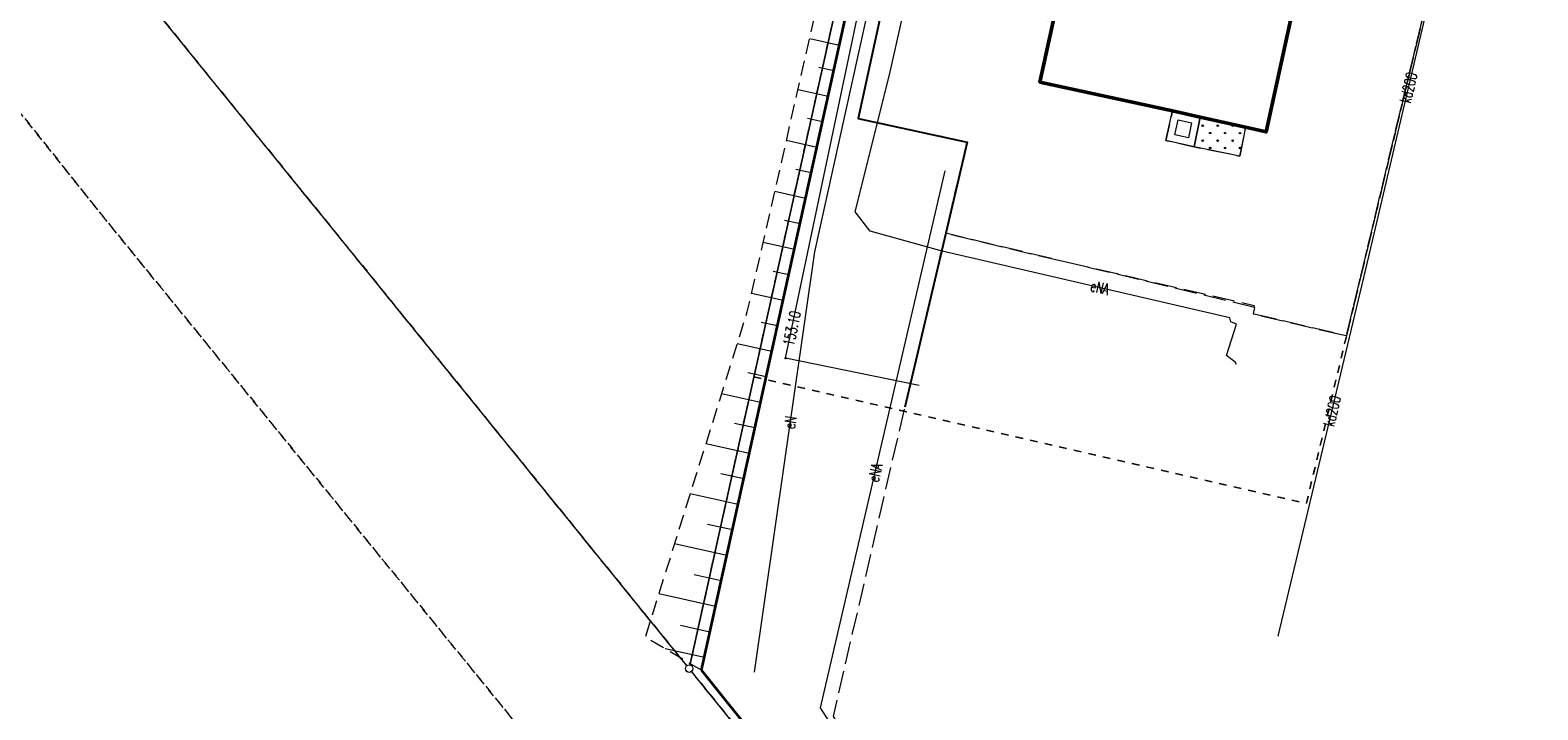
# Model space of a CAD drawing. Header units: metres. Extents: x 6434458 to 6462360, y 5631591 to 5655284.
# Tile 8 of 34: x 6443435 to 6443537, y 5639021 to 5639067. Entities that reach past the tile are written whole.
import ezdxf
from ezdxf.enums import TextEntityAlignment as Align

# ---------------------------------------------------------------- set-up
doc = ezdxf.new("R2010")
doc.units = ezdxf.units.M
doc.set_wipeout_variables(frame=1)
for name, pattern in [('L_0_02', [0]), ('L_0_03', [1, 0.5, -0.5]), ('L_0_04', [1.5, 1, -0.5]), ('L_0_06', [2, 1.5, -0.5])]:
    doc.linetypes.add(name, pattern=pattern)
doc.layers.get('0').update_dxf_attribs({"linetype": 'CONTINUOUS', "lineweight": 18})
for name, color, linetype, lineweight in [('EGB_Budynek', 7, 'CONTINUOUS', 50), ('EGB_DzialkaEwidencyjna', 7, 'L_0_02', 18), ('EGB_KonturKlasyfikacyjny', 96, 'L_0_06', 18), ('EGB_KonturUzytkuGruntowego', 96, 'L_0_03', 18), ('EGB_ObiektTrwaleZwiazanyZBudynkiem', 7, 'CONTINUOUS', 18), ('EGB_PunktGraniczny', 7, 'CONTINUOUS', 18), ('GES_PrzewodElektroenergetyczny', 1, 'CONTINUOUS', 18), ('GES_PrzewodGazowy', 52, 'CONTINUOUS', 18), ('GES_PrzewodKanalizacyjny', 36, 'CONTINUOUS', 18), ('GES_Rzedna', 7, 'CONTINUOUS', 18), ('KR_ObiektKarto', 7, 'CONTINUOUS', 18), ('OT_Komunikacja', 7, 'CONTINUOUS', 18), ('OT_Ogrodzenia', 7, 'CONTINUOUS', 18), ('OT_Skarpa', 7, 'CONTINUOUS', 18)]:
    doc.layers.add(name, color=color, linetype=linetype, lineweight=lineweight)
doc.styles.get("Standard").update_dxf_attribs({"font": 'simplex.shx'})
doc.linetypes.add('L_0_15_SHX', pattern='A,0,-0.375,-0.75,-0.75,-0.75,-0.75,-0.75,[1,Brzezimierz.shx,S=0.05,R=0,X=0,Y=0],-0.75,-0.75,-0.75,-0.75,-0.375', length=7.5)

# ---------------------------------------------------------------- blocks, each defined once
blk = doc.blocks.new('L_0_02_2')
at = {"color": 0}
blk.add_point((0, 0), dxfattribs=at)
blk = doc.blocks.new('L_0_02_1')
at = {"color": 0}
blk.add_point((0, 0), dxfattribs=at)
blk = doc.blocks.new('OTBJ')
at = {"linetype": 'Continuous', "lineweight": 13}
blk.add_hatch(color=0, dxfattribs=at).paths.add_polyline_path([(0, -0.1, 1), (0, 0.1, 1)])
at = {"color": 0, "linetype": 'Continuous', "lineweight": 13}
blk.add_circle((0, 0), 0.1, dxfattribs=at)
blk = doc.blocks.new('EGPG_S')
at = {"color": 0, "linetype": 'Continuous', "lineweight": 18}
blk.add_wipeout([(0, -0.5), (0.25, -0.43), (0.43, -0.25), (0.5, 0), (0.43, 0.25), (0.25, 0.43), (0, 0.5), (-0.25, 0.43), (-0.43, 0.25), (-0.5, 0), (-0.43, -0.25), (-0.25, -0.43)], dxfattribs=at)
blk.add_circle((0, 0), 0.5, dxfattribs=at)
blk = doc.blocks.new('SUPS01_04')
at = {"linetype": 'Continuous', "lineweight": 13}
blk.add_hatch(color=0, dxfattribs=at).paths.add_polyline_path([(0, -0.09, 1), (0, 0.09, 1)])
at = {"color": 0, "linetype": 'Continuous', "lineweight": 13}
blk.add_circle((0, 0), 0.0906, dxfattribs=at)

msp = doc.modelspace()

# ---------------------------------------------------------------- linework, layer by layer
at = {"layer": 'EGB_DzialkaEwidencyjna', "linetype": 'CONTINUOUS', "lineweight": 18}
for p, q in [((6443479.63, 5639024.03), (6443443.53, 5639068.54)), ((6443533.37, 5638957.78), (6443479.63, 5639024.03))]:
    msp.add_line(p, q, dxfattribs=at)
at = {"layer": 'EGB_KonturUzytkuGruntowego', "color": 96, "linetype": 'L_0_03', "lineweight": 18, "flags": 128}
msp.add_lwpolyline([(6443441.35, 5639071.23), (6443443.53, 5639068.54), (6443479.63, 5639024.03), (6443497.84, 5639001.58), (6443474.2, 5639004.68), (6443476.41, 5639010.08), (6443440.33, 5639054.34), (6443411.6, 5639090.32), (6443410.35, 5639109.44)], close=True, dxfattribs=at)
at = {"layer": 'EGB_ObiektTrwaleZwiazanyZBudynkiem', "linetype": 'CONTINUOUS', "lineweight": 18}
msp.add_line((6443513.48, 5639058.99), (6443511.58, 5639059.42), dxfattribs=at)
at = {"layer": 'EGB_PunktGraniczny'}
msp.add_point((6443479.63, 5639024.03), dxfattribs=at)
at = {"layer": 'KR_ObiektKarto', "linetype": 'Continuous', "lineweight": 18, "flags": 128}
for points in [[(6443489.704, 5639065.787), (6443487.711, 5639066.227)], [(6443489.326, 5639064.078), (6443488.324, 5639064.299)], [(6443488.949, 5639062.369), (6443486.931, 5639062.815)], [(6443488.572, 5639060.66), (6443487.556, 5639060.884)], [(6443488.194, 5639058.951), (6443486.151, 5639059.403)], [(6443487.817, 5639057.242), (6443486.789, 5639057.469)], [(6443487.44, 5639055.534), (6443485.371, 5639055.99)], [(6443487.063, 5639053.825), (6443486.022, 5639054.055)], [(6443486.685, 5639052.116), (6443484.591, 5639052.578)], [(6443486.308, 5639050.407), (6443485.254, 5639050.64)], [(6443485.931, 5639048.698), (6443483.81, 5639049.166)], [(6443485.553, 5639046.989), (6443484.468, 5639047.229)], [(6443485.176, 5639045.281), (6443482.857, 5639045.792)], [(6443484.799, 5639043.572), (6443483.566, 5639043.844)], [(6443484.422, 5639041.863), (6443481.808, 5639042.44)], [(6443484.044, 5639040.154), (6443482.663, 5639040.459)], [(6443483.667, 5639038.445), (6443480.758, 5639039.087)], [(6443483.29, 5639036.736), (6443481.761, 5639037.074)], [(6443482.912, 5639035.027), (6443479.708, 5639035.735)], [(6443482.535, 5639033.319), (6443480.859, 5639033.689)], [(6443482.158, 5639031.61), (6443478.658, 5639032.383)], [(6443481.781, 5639029.901), (6443479.957, 5639030.304)], [(6443481.403, 5639028.192), (6443477.608, 5639029.03)], [(6443481.026, 5639026.483), (6443479.055, 5639026.919)], [(6443480.649, 5639024.774), (6443478.018, 5639025.355)]]:
    msp.add_lwpolyline(points, dxfattribs=at)
at = {"layer": 'OT_Ogrodzenia', "linetype": 'CONTINUOUS', "lineweight": 35}
for p, q in [((6443480.46, 5639023.92), (6443494.12, 5639085.79)), ((6443508.78, 5638988.78), (6443480.46, 5639023.92))]:
    msp.add_line(p, q, dxfattribs=at)
at = {"layer": 'OT_Ogrodzenia', "linetype": 'L_0_15_SHX', "lineweight": 35}
for p, q in [((6443480.46, 5639023.92), (6443494.12, 5639085.79)), ((6443508.78, 5638988.78), (6443480.46, 5639023.92))]:
    msp.add_line(p, q, dxfattribs=at)

# ---------------------------------------------------------------- block references
at = {"layer": 'EGB_DzialkaEwidencyjna', "color": 7, "linetype": 'Continuous', "xscale": 0.5, "yscale": 0.5, "zscale": 0.5}
for name, rotation in [('L_0_02_2', 77.48), ('L_0_02_1', 129.04), ('L_0_02_1', 77.48), ('L_0_02_2', 309.05)]:
    msp.add_blockref(name, (6443479.63, 5639024.03), dxfattribs=dict(at, rotation=rotation))
at = {"layer": 'GES_Rzedna', "color": 52, "linetype": 'Continuous', "xscale": 0.5, "yscale": 0.5, "zscale": 0.5}
msp.add_blockref('SUPS01_04', (6443486.1, 5639044.82), dxfattribs=at)
at = {"layer": 'KR_ObiektKarto', "linetype": 'Continuous', "xscale": 0.5, "yscale": 0.5, "zscale": 0.5}
for p in [(6443514.055, 5639059.405), (6443514.555, 5639058.905), (6443515.055, 5639059.405), (6443515.555, 5639058.905), (6443516.055, 5639059.405), (6443516.555, 5639058.905)]:
    msp.add_blockref('OTBJ', p, dxfattribs=at)

# ---------------------------------------------------------------- texts
at = {"layer": 'GES_PrzewodElektroenergetyczny', "color": 1, "lineweight": 15, "width": 0.66}
for s, rotation, p in [('eNA', 347, (6443506.56, 5639049.69)), ('eN', 81.8, (6443486.34, 5639040.11)), ('eNA', 76.9, (6443491.96, 5639036.57))]:
    msp.add_text(s, height=0.75, rotation=rotation, dxfattribs=at).set_placement(p, align=Align.MIDDLE_LEFT)
at = {"layer": 'GES_PrzewodKanalizacyjny', "color": 36, "lineweight": 15, "width": 0.66}
for rotation, p in [(76.8, (6443527.62, 5639061.96)), (76.5, (6443522.49, 5639040.3))]:
    msp.add_text('kd200', height=0.75, rotation=rotation, dxfattribs=at).set_placement(p, align=Align.MIDDLE_LEFT)
at = {"layer": 'GES_Rzedna', "color": 52, "lineweight": 15, "width": 0.66}
msp.add_text('153.10', height=0.75, rotation=78.2, dxfattribs=at).set_placement((6443486.28, 5639045.68), align=Align.MIDDLE_LEFT)

# ---------------------------------------------------------------- wipeouts: each hides what was drawn before it
at = {"linetype": 'Continuous', "lineweight": 50}
msp.add_wipeout([(6443505.74, 5639096.95), (6443509.62, 5639096.1), (6443523.7, 5639092.98), (6443525.27, 5639092.63), (6443523.03, 5639082.36), (6443523.19, 5639082.33), (6443522.18, 5639077.71), (6443518.3, 5639059.99), (6443516.93, 5639060.31), (6443513.89, 5639060.98), (6443512.02, 5639061.39), (6443503.14, 5639063.33), (6443504.03, 5639067.38), (6443505.46, 5639073.92), (6443510.04, 5639072.92), (6443512.11, 5639082.39), (6443512.17, 5639082.62), (6443512.48, 5639084.06), (6443511.5, 5639084.27), (6443509.83, 5639084.64), (6443498.71, 5639087.08), (6443501.09, 5639097.97), (6443502.54, 5639097.65)], dxfattribs=at).dxf.layer = 'EGB_Budynek'

# ---------------------------------------------------------------- next in the draw order: linework, layer by layer
at = {"layer": 'EGB_Budynek', "linetype": 'Continuous', "lineweight": 50, "flags": 128}
msp.add_lwpolyline([(6443505.74, 5639096.95), (6443509.62, 5639096.1), (6443523.7, 5639092.98), (6443525.27, 5639092.63), (6443523.03, 5639082.36), (6443523.19, 5639082.33), (6443522.18, 5639077.71), (6443518.3, 5639059.99), (6443516.93, 5639060.31), (6443513.89, 5639060.98), (6443512.02, 5639061.39), (6443503.14, 5639063.33), (6443504.03, 5639067.38), (6443505.46, 5639073.92), (6443510.04, 5639072.92), (6443512.11, 5639082.39), (6443512.17, 5639082.62), (6443512.48, 5639084.06), (6443511.5, 5639084.27), (6443509.83, 5639084.64), (6443498.71, 5639087.08), (6443501.09, 5639097.97), (6443502.54, 5639097.65)], close=True, dxfattribs=at)
at = {"layer": 'EGB_DzialkaEwidencyjna', "linetype": 'CONTINUOUS', "lineweight": 18}
for p, q in [((6443524.41, 5639225.69), (6443479.63, 5639024.03)), ((6443479.63, 5639024.03), (6443524.41, 5639225.69))]:
    msp.add_line(p, q, dxfattribs=at)
at = {"layer": 'EGB_KonturKlasyfikacyjny', "color": 82, "linetype": 'L_0_06', "lineweight": 18, "flags": 128}
msp.add_lwpolyline([(6443487.74, 5639119.92), (6443499.2, 5639112.16), (6443483.97, 5639043.58), (6443479.63, 5639024.03), (6443443.53, 5639068.54), (6443441.35, 5639071.23)], close=True, dxfattribs=at)
at = {"layer": 'EGB_KonturUzytkuGruntowego', "color": 96, "linetype": 'L_0_03', "lineweight": 18, "flags": 128}
for points in [[(6442990.6, 5639609.39), (6443068.1, 5639513.35), (6443129.24, 5639437.58), (6443184.52, 5639369.07), (6443197.1, 5639353.62), (6443245.04, 5639294.72), (6443255.84, 5639281.58), (6443303.6, 5639223.58), (6443353.99, 5639161.22), (6443407.38, 5639095.61), (6443411.6, 5639090.32), (6443440.33, 5639054.34), (6443476.41, 5639010.08), (6443474.2, 5639004.68), (6443470.05, 5638994.67), (6443538.24, 5638915.85), (6443541.29, 5638930), (6443544.55, 5638943.98), (6443590.05, 5639139.14), (6443591.51, 5639145.8), (6443607.21, 5639217.43), (6443629.54, 5639314.88), (6443668.4, 5639484.38), (6443669.43, 5639488.88), (6443673.45, 5639506.42), (6443681.42, 5639541.22), (6443684.92, 5639556.48), (6443603.59, 5639573.28), (6443557.87, 5639580.21), (6443541.91, 5639583.55), (6443520.56, 5639588.01), (6443508.07, 5639590.26), (6443475.6, 5639596.1), (6443466.84, 5639597.72), (6443453.16, 5639600.15), (6443448.95, 5639600.9), (6443448.02, 5639597.56), (6443438.9, 5639599.1), (6443396.17, 5639606.27), (6443322.18, 5639619.21), (6443251.23, 5639624.71), (6443212.99, 5639622.38), (6443134.18, 5639617.57), (6443098.93, 5639615.42)], [(6443499.2, 5639112.16), (6443513.41, 5639176.13), (6443524.41, 5639225.69), (6443526.25, 5639233.58), (6443529.4, 5639232.95), (6443531.47, 5639243.32), (6443539.31, 5639241.83), (6443537.23, 5639231.39), (6443558.67, 5639227.11), (6443577.73, 5639223.31), (6443607.21, 5639217.43), (6443591.51, 5639145.8), (6443558.05, 5639154.98), (6443550.42, 5639157.8), (6443521, 5639035.09), (6443483.97, 5639043.58)], [(6443483.97, 5639043.58), (6443521, 5639035.09), (6443550.42, 5639157.8), (6443558.05, 5639154.98), (6443591.51, 5639145.8), (6443590.05, 5639139.14), (6443533.37, 5638957.78), (6443497.84, 5639001.58), (6443479.63, 5639024.03)], [(6443487.74, 5639119.92), (6443499.2, 5639112.16), (6443483.97, 5639043.58), (6443479.63, 5639024.03), (6443443.53, 5639068.54), (6443441.35, 5639071.23)]]:
    msp.add_lwpolyline(points, close=True, dxfattribs=at)
at = {"layer": 'EGB_ObiektTrwaleZwiazanyZBudynkiem', "linetype": 'CONTINUOUS', "lineweight": 18}
for p, q in [((6443511.58, 5639059.42), (6443512.02, 5639061.39)), ((6443512.02, 5639061.39), (6443513.89, 5639060.98)), ((6443512.177, 5639059.798), (6443512.399, 5639060.795)), ((6443512.399, 5639060.795), (6443513.301, 5639060.597)), ((6443513.89, 5639060.98), (6443513.48, 5639058.99)), ((6443513.093, 5639059.59), (6443512.177, 5639059.798)), ((6443513.301, 5639060.597), (6443513.093, 5639059.59))]:
    msp.add_line(p, q, dxfattribs=at)
at = {"layer": 'EGB_ObiektTrwaleZwiazanyZBudynkiem', "linetype": 'Continuous', "lineweight": 18, "flags": 128}
msp.add_lwpolyline([(6443516.55, 5639058.37), (6443513.48, 5639058.99), (6443513.89, 5639060.98), (6443516.93, 5639060.31)], close=True, dxfattribs=at)
at = {"layer": 'GES_PrzewodElektroenergetyczny', "color": 1, "linetype": 'Continuous', "lineweight": 18, "flags": 128}
for points in [[(6443548.42, 5639210.28), (6443546.98, 5639207.71), (6443536.02, 5639209.86), (6443528.95, 5639188.2), (6443519.5, 5639190.47), (6443503.46, 5639121.76), (6443502.12, 5639115.67), (6443488.04, 5639051.95), (6443484, 5639023.79)], [(6443532.02, 5639189.4), (6443526.82, 5639172.01), (6443521.84, 5639150.34), (6443527.63, 5639148.95), (6443535.2, 5639147.16), (6443556.74, 5639141.97), (6443585.93, 5639134.62), (6443580.79, 5639117.44), (6443570.9, 5639084.07), (6443560.32, 5639050.75), (6443550.3, 5639017.91), (6443546.63, 5639007.19), (6443525.8, 5638994.86), (6443523.11, 5638993.65), (6443503.16, 5638998.44), (6443501.55, 5639000.94), (6443488.44, 5639021.4), (6443496.79, 5639057.39)], [(6443516.32, 5639044.4), (6443516.22, 5639044.57), (6443515.65, 5639045), (6443516.31, 5639047.11), (6443515.94, 5639047.26), (6443515.88, 5639047.53), (6443496.58, 5639052), (6443491.77, 5639053.33), (6443490.77, 5639054.64), (6443493.07, 5639063.82), (6443495.59, 5639075.07), (6443495.29, 5639077.63), (6443496.42, 5639084.35), (6443500.94, 5639105.4), (6443502.57, 5639114.58), (6443506.14, 5639131.48), (6443511.63, 5639159.05)]]:
    msp.add_lwpolyline(points, dxfattribs=at)
at = {"layer": 'GES_PrzewodGazowy', "color": 52, "linetype": 'Continuous', "lineweight": 18, "flags": 128}
msp.add_lwpolyline([(6443495.04, 5639043), (6443486.1, 5639044.82), (6443491.22, 5639069.23), (6443495.88, 5639091.5), (6443501.6, 5639117.77), (6443507.34, 5639144.13), (6443508.2, 5639143.98), (6443509.36, 5639143.78), (6443509.96, 5639143.68), (6443514.54, 5639162.91), (6443518.89, 5639181.19), (6443519.37, 5639183.42)], dxfattribs=at)
at = {"layer": 'GES_PrzewodKanalizacyjny', "color": 36, "linetype": 'Continuous', "lineweight": 18, "flags": 128}
msp.add_lwpolyline([(6443519.11, 5639026.2), (6443525.11, 5639051.27), (6443531.09, 5639076.72), (6443531.22, 5639077.07), (6443537.38, 5639102.38), (6443543.28, 5639126.66), (6443549.27, 5639151.64), (6443552.28, 5639163.46)], dxfattribs=at)
at = {"layer": 'OT_Komunikacja', "color": 7, "linetype": 'Continuous', "lineweight": 25, "flags": 128}
msp.add_lwpolyline([(6443535.6, 5639168.58), (6443524.84, 5639171.06), (6443524.17, 5639168.12), (6443528.93, 5639167.06), (6443529.32, 5639166.75), (6443529.41, 5639166.31), (6443529.14, 5639165.9), (6443528.64, 5639165.77), (6443523.94, 5639166.84), (6443523.07, 5639163.09), (6443531.26, 5639161.22), (6443530.53, 5639159.72), (6443529.82, 5639159.02), (6443528.16, 5639157.85), (6443526.34, 5639157.02), (6443524.32, 5639156.44), (6443522.31, 5639156.44), (6443520.62, 5639156.68), (6443512.29, 5639158.99), (6443490.96, 5639060.89), (6443498.26, 5639059.3), (6443496.83, 5639053.2), (6443494.09, 5639041.54)], dxfattribs=at)
at = {"layer": 'OT_Komunikacja', "color": 7, "linetype": 'L_0_06', "lineweight": 18, "flags": 128}
for points in [[(6443546.6, 5639161.5), (6443546.94, 5639163.05), (6443551.43, 5639161.99), (6443550.76, 5639159.21), (6443523.69, 5639046.32), (6443517.44, 5639047.8), (6443517.52, 5639048.23), (6443496.83, 5639053.2), (6443498.26, 5639059.3), (6443490.96, 5639060.89), (6443512.29, 5639158.99), (6443520.62, 5639156.68), (6443522.31, 5639156.44), (6443524.32, 5639156.44), (6443526.34, 5639157.02), (6443528.16, 5639157.85), (6443529.82, 5639159.02), (6443530.53, 5639159.72), (6443531.26, 5639161.22), (6443534.09, 5639163.01), (6443535.13, 5639166.3), (6443537, 5639163.24)], [(6443554.65, 5639141.45), (6443585.21, 5639134.18), (6443546.25, 5639007.94), (6443523.93, 5638994.64), (6443503.59, 5638999.04), (6443489.3, 5639020.83), (6443494.09, 5639041.54), (6443496.83, 5639053.2), (6443501.9, 5639051.982), (6443517.5, 5639048.36), (6443517.473, 5639048.241), (6443517.52, 5639048.23), (6443517.44, 5639047.8), (6443523.69, 5639046.32), (6443550.76, 5639159.21), (6443559.26, 5639157.27), (6443558.38, 5639156.65), (6443558.02, 5639155.92), (6443558.03, 5639155)], [(6443520.5, 5639151.71), (6443519, 5639151.44), (6443517.58, 5639150.87), (6443516.21, 5639149.91), (6443514.83, 5639148.41), (6443513.83, 5639146.65), (6443508.15, 5639119.71), (6443511, 5639119.09), (6443509.15, 5639110.76), (6443512.67, 5639110.04), (6443510.39, 5639099.61), (6443508.92, 5639099.93), (6443508.81, 5639099.44), (6443510.28, 5639099.12), (6443509.62, 5639096.1), (6443509.16, 5639096.2), (6443509.26, 5639096.67), (6443507.29, 5639097.1), (6443507.19, 5639096.63), (6443506.42, 5639096.8), (6443505.74, 5639096.95), (6443506.08, 5639098.47), (6443506.43, 5639100.12), (6443505.07, 5639100.42), (6443505.53, 5639102.51), (6443505.24, 5639102.57), (6443504.06, 5639102.83), (6443503.69, 5639102.91), (6443502.87, 5639099.17), (6443502.54, 5639097.65), (6443501.67, 5639097.84), (6443501.09, 5639097.97), (6443498.71, 5639087.08), (6443502.21, 5639086.31), (6443502.05, 5639085.58), (6443503.02, 5639085.37), (6443503.18, 5639086.1), (6443505.47, 5639085.6), (6443505.31, 5639084.87), (6443506.89, 5639084.52), (6443507.05, 5639085.25), (6443509.83, 5639084.64), (6443509.56, 5639083.19), (6443508.69, 5639083.38), (6443507.05, 5639077.03), (6443502.61, 5639078), (6443500.48, 5639068.07), (6443504.03, 5639067.38), (6443503.14, 5639063.33), (6443512.02, 5639061.39), (6443511.58, 5639059.42), (6443513.48, 5639058.99), (6443516.55, 5639058.37), (6443516.93, 5639060.31), (6443518.3, 5639059.99), (6443522.18, 5639077.71), (6443523.72, 5639077.41), (6443524.2, 5639079.55), (6443525.12, 5639079.43), (6443526.21, 5639084.54), (6443527.11, 5639088.8), (6443528.92, 5639097.4), (6443527.66, 5639097.68), (6443528.62, 5639102.38), (6443529.7, 5639107.63), (6443532.31, 5639120.36), (6443522.23, 5639122.66), (6443521.86, 5639121.31), (6443519.89, 5639121.74), (6443521.6, 5639128.83), (6443511.65, 5639131.28), (6443515.67, 5639148), (6443525.6, 5639145.65), (6443527.66, 5639145.16), (6443528.85, 5639149.97), (6443522.03, 5639151.66)]]:
    msp.add_lwpolyline(points, close=True, dxfattribs=at)
at = {"layer": 'OT_Skarpa', "color": 7, "linetype": 'L_0_04', "lineweight": 18, "flags": 128}
msp.add_lwpolyline([(6443510.52, 5639161.73), (6443502.26, 5639123.24), (6443494.12, 5639085.79), (6443480.46, 5639023.92), (6443476.7, 5639026.13), (6443483.53, 5639047.94), (6443492.31, 5639086.34), (6443500.4, 5639123.96), (6443508.85, 5639162.09), (6443517.08, 5639199.29), (6443525.09, 5639235.34), (6443526.35, 5639234.93), (6443525.95, 5639233.47), (6443518.61, 5639199.31)], close=True, dxfattribs=at)

# ---------------------------------------------------------------- next in the draw order: block references
at = {"layer": 'KR_ObiektKarto', "linetype": 'Continuous', "xscale": 0.5, "yscale": 0.5, "zscale": 0.5}
for p in [(6443514.055, 5639060.405), (6443514.555, 5639059.905), (6443515.055, 5639060.405), (6443515.555, 5639059.905), (6443516.055, 5639060.405), (6443516.555, 5639059.905)]:
    msp.add_blockref('OTBJ', p, dxfattribs=at)

# ---------------------------------------------------------------- next in the draw order: block references
at = {"layer": 'EGB_PunktGraniczny', "linetype": 'Continuous', "xscale": 0.5, "yscale": 0.5, "zscale": 0.5}
msp.add_blockref('EGPG_S', (6443479.63, 5639024.03), dxfattribs=at)

doc.saveas('drawing.dxf')
